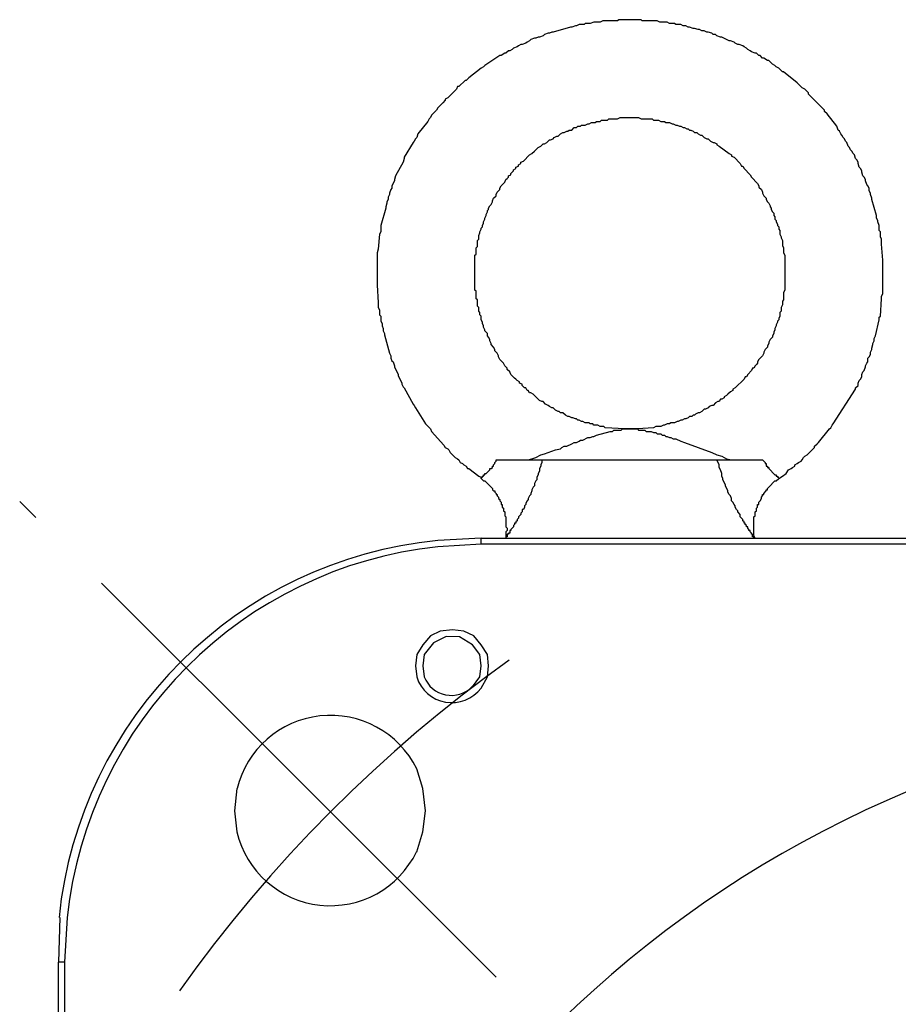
# Model space of a CAD drawing. Header units: millimetres. Extents: x 32146 to 33966, y 9971 to 11065.
# Tile 32 of 54: x 32449 to 32480, y 10366 to 10399. Entities that reach past the tile are written whole.
import ezdxf

# ---------------------------------------------------------------- set-up
doc = ezdxf.new("R2010")
doc.units = ezdxf.units.MM
doc.linetypes.add('CENTER2', pattern=[28.575, 19.05, -3.175, 3.175, -3.175])
doc.layers.add('Center', color=1, linetype='CENTER2')
doc.layers.add('Z_entity', color=7, linetype='Continuous')

msp = doc.modelspace()

# ---------------------------------------------------------------- linework, layer by layer
at = {"layer": 'Center'}
msp.add_line((32465.782, 10366.732), (32449.496, 10382.973), dxfattribs=at)
msp.add_arc((32494.243, 10338.351), 48.194, 125.5583, 144.6019, dxfattribs=at)
at = {"layer": 'Z_entity', "color": 7}
for p, q in [((32468.611, 10399.266), (32468.526, 10399.224)), ((32468.78, 10399.266), (32468.611, 10399.266)), ((32468.823, 10399.308), (32468.78, 10399.266)), ((32468.992, 10399.308), (32468.823, 10399.308)), ((32469.119, 10399.351), (32468.992, 10399.308)), ((32469.331, 10399.351), (32469.119, 10399.351)), ((32469.416, 10399.393), (32469.331, 10399.351)), ((32469.924, 10399.393), (32469.416, 10399.393)), ((32469.966, 10399.436), (32469.924, 10399.393)), ((32470.475, 10399.436), (32469.966, 10399.436)), ((32470.729, 10399.436), (32470.475, 10399.436)), ((32470.771, 10399.393), (32470.729, 10399.436)), ((32471.28, 10399.393), (32470.771, 10399.393)), ((32471.364, 10399.351), (32471.28, 10399.393)), ((32471.619, 10399.351), (32471.364, 10399.351)), ((32471.703, 10399.308), (32471.619, 10399.351)), ((32471.873, 10399.308), (32471.703, 10399.308)), ((32471.915, 10399.266), (32471.873, 10399.308)), ((32472.084, 10399.266), (32471.915, 10399.266)), ((32472.169, 10399.224), (32472.084, 10399.266)), ((32467.425, 10398.927), (32467.383, 10398.885)), ((32467.552, 10398.97), (32467.425, 10398.927)), ((32467.594, 10398.97), (32467.552, 10398.97)), ((32467.679, 10399.012), (32467.594, 10398.97)), ((32467.721, 10399.012), (32467.679, 10399.012)), ((32468.314, 10399.181), (32467.721, 10399.012)), ((32468.357, 10399.181), (32468.314, 10399.181)), ((32468.484, 10399.224), (32468.357, 10399.181)), ((32468.526, 10399.224), (32468.484, 10399.224)), ((32472.254, 10399.224), (32472.169, 10399.224)), ((32472.339, 10399.181), (32472.254, 10399.224)), ((32472.381, 10399.181), (32472.339, 10399.181)), ((32472.508, 10399.139), (32472.381, 10399.181)), ((32472.55, 10399.139), (32472.508, 10399.139)), ((32472.678, 10399.097), (32472.55, 10399.139)), ((32472.72, 10399.097), (32472.678, 10399.097)), ((32472.805, 10399.054), (32472.72, 10399.097)), ((32472.889, 10399.054), (32472.805, 10399.054)), ((32472.974, 10399.012), (32472.889, 10399.054)), ((32473.016, 10399.012), (32472.974, 10399.012)), ((32473.143, 10398.97), (32473.016, 10399.012)), ((32473.186, 10398.927), (32473.143, 10398.97)), ((32473.271, 10398.927), (32473.186, 10398.927)), ((32473.313, 10398.885), (32473.271, 10398.927)), ((32466.62, 10398.588), (32466.535, 10398.546)), ((32466.662, 10398.588), (32466.62, 10398.588)), ((32466.789, 10398.631), (32466.662, 10398.588)), ((32466.832, 10398.673), (32466.789, 10398.631)), ((32466.917, 10398.715), (32466.832, 10398.673)), ((32466.959, 10398.758), (32466.917, 10398.715)), ((32467.086, 10398.8), (32466.959, 10398.758)), ((32467.128, 10398.8), (32467.086, 10398.8)), ((32467.213, 10398.843), (32467.128, 10398.8)), ((32467.255, 10398.843), (32467.213, 10398.843)), ((32467.383, 10398.885), (32467.255, 10398.843)), ((32473.44, 10398.843), (32473.313, 10398.885)), ((32473.482, 10398.843), (32473.44, 10398.843)), ((32473.652, 10398.758), (32473.482, 10398.843)), ((32473.737, 10398.715), (32473.652, 10398.758)), ((32473.779, 10398.715), (32473.737, 10398.715)), ((32473.906, 10398.673), (32473.779, 10398.715)), ((32473.948, 10398.631), (32473.906, 10398.673)), ((32474.033, 10398.588), (32473.948, 10398.631)), ((32474.075, 10398.588), (32474.033, 10398.588)), ((32474.202, 10398.546), (32474.075, 10398.588)), ((32466.069, 10398.292), (32465.942, 10398.207)), ((32466.112, 10398.292), (32466.069, 10398.292)), ((32466.196, 10398.377), (32466.112, 10398.292)), ((32466.239, 10398.377), (32466.196, 10398.377)), ((32466.324, 10398.419), (32466.239, 10398.377)), ((32466.366, 10398.461), (32466.324, 10398.419)), ((32466.493, 10398.504), (32466.366, 10398.461)), ((32466.535, 10398.546), (32466.493, 10398.504)), ((32474.245, 10398.504), (32474.202, 10398.546)), ((32474.33, 10398.461), (32474.245, 10398.504)), ((32474.372, 10398.419), (32474.33, 10398.461)), ((32474.457, 10398.377), (32474.372, 10398.419)), ((32474.499, 10398.334), (32474.457, 10398.377)), ((32474.626, 10398.292), (32474.499, 10398.334)), ((32474.668, 10398.292), (32474.626, 10398.292)), ((32474.753, 10398.207), (32474.668, 10398.292)), ((32465.9, 10398.207), (32465.392, 10397.868)), ((32465.942, 10398.207), (32465.9, 10398.207)), ((32474.796, 10398.207), (32474.753, 10398.207)), ((32474.88, 10398.122), (32474.796, 10398.207)), ((32474.923, 10398.122), (32474.88, 10398.122)), ((32475.05, 10398.038), (32474.923, 10398.122)), ((32475.092, 10398.038), (32475.05, 10398.038)), ((32475.219, 10397.911), (32475.092, 10398.038)), ((32475.304, 10397.868), (32475.219, 10397.911)), ((32465.265, 10397.784), (32464.841, 10397.445)), ((32465.349, 10397.826), (32465.265, 10397.784)), ((32465.392, 10397.868), (32465.349, 10397.826)), ((32475.346, 10397.826), (32475.304, 10397.868)), ((32475.431, 10397.784), (32475.346, 10397.826)), ((32475.558, 10397.656), (32475.431, 10397.784)), ((32475.6, 10397.656), (32475.558, 10397.656)), ((32476.066, 10397.275), (32475.6, 10397.656)), ((32464.714, 10397.36), (32464.502, 10397.148)), ((32464.756, 10397.36), (32464.714, 10397.36)), ((32464.841, 10397.445), (32464.756, 10397.36)), ((32476.236, 10397.106), (32476.066, 10397.275)), ((32464.417, 10397.063), (32464.121, 10396.767)), ((32464.46, 10397.148), (32464.417, 10397.063)), ((32464.502, 10397.148), (32464.46, 10397.148)), ((32476.32, 10397.063), (32476.236, 10397.106)), ((32476.448, 10396.936), (32476.32, 10397.063)), ((32476.448, 10396.894), (32476.448, 10396.936)), ((32476.702, 10396.64), (32476.448, 10396.894)), ((32463.951, 10396.597), (32463.909, 10396.555)), ((32464.036, 10396.682), (32463.951, 10396.597)), ((32464.121, 10396.767), (32464.036, 10396.725)), ((32464.036, 10396.725), (32464.036, 10396.682)), ((32476.744, 10396.597), (32476.702, 10396.64)), ((32476.998, 10396.343), (32476.744, 10396.597)), ((32463.74, 10396.343), (32463.57, 10396.174)), ((32463.782, 10396.428), (32463.74, 10396.343)), ((32463.909, 10396.555), (32463.782, 10396.428)), ((32476.998, 10396.301), (32476.998, 10396.343)), ((32477.083, 10396.216), (32476.998, 10396.301)), ((32463.443, 10395.962), (32463.104, 10395.538)), ((32463.485, 10396.047), (32463.443, 10395.962)), ((32463.528, 10396.089), (32463.485, 10396.047)), ((32463.57, 10396.174), (32463.528, 10396.089)), ((32468.95, 10395.877), (32469.035, 10395.92)), ((32469.035, 10395.92), (32469.162, 10395.92)), ((32469.162, 10395.92), (32469.204, 10395.962)), ((32469.204, 10395.962), (32469.331, 10395.962)), ((32469.331, 10395.962), (32469.373, 10396.004)), ((32469.373, 10396.004), (32469.585, 10396.004)), ((32469.585, 10396.004), (32469.628, 10396.047)), ((32469.628, 10396.047), (32469.924, 10396.047)), ((32469.924, 10396.047), (32470.009, 10396.089)), ((32470.009, 10396.089), (32470.644, 10396.089)), ((32470.644, 10396.089), (32470.729, 10396.047)), ((32470.729, 10396.047), (32471.11, 10396.047)), ((32471.11, 10396.047), (32471.153, 10396.004)), ((32471.153, 10396.004), (32471.322, 10396.004)), ((32471.322, 10396.004), (32471.407, 10395.962)), ((32471.407, 10395.962), (32471.534, 10395.962)), ((32471.534, 10395.962), (32471.576, 10395.92)), ((32471.576, 10395.92), (32471.703, 10395.92)), ((32471.703, 10395.92), (32471.788, 10395.877)), ((32477.422, 10395.793), (32477.083, 10396.216)), ((32467.976, 10395.538), (32468.06, 10395.581)), ((32468.06, 10395.581), (32468.103, 10395.581)), ((32468.103, 10395.581), (32468.187, 10395.623)), ((32468.187, 10395.623), (32468.23, 10395.623)), ((32468.23, 10395.623), (32468.272, 10395.666)), ((32468.272, 10395.666), (32468.357, 10395.666)), ((32468.357, 10395.666), (32468.442, 10395.75)), ((32468.442, 10395.75), (32468.526, 10395.75)), ((32468.526, 10395.75), (32468.569, 10395.793)), ((32468.569, 10395.793), (32468.653, 10395.793)), ((32468.653, 10395.793), (32468.696, 10395.835)), ((32468.696, 10395.835), (32468.823, 10395.835)), ((32468.823, 10395.835), (32468.907, 10395.877)), ((32468.907, 10395.877), (32468.95, 10395.877)), ((32471.788, 10395.877), (32471.83, 10395.877)), ((32471.83, 10395.877), (32471.915, 10395.835)), ((32471.915, 10395.835), (32471.957, 10395.835)), ((32471.957, 10395.835), (32472.042, 10395.793)), ((32472.042, 10395.793), (32472.084, 10395.793)), ((32472.084, 10395.793), (32472.169, 10395.75)), ((32472.169, 10395.75), (32472.212, 10395.75)), ((32472.212, 10395.75), (32472.296, 10395.708)), ((32472.296, 10395.708), (32472.339, 10395.708)), ((32472.339, 10395.708), (32472.381, 10395.666)), ((32472.381, 10395.666), (32472.423, 10395.666)), ((32472.423, 10395.666), (32472.508, 10395.623)), ((32472.508, 10395.623), (32472.55, 10395.581)), ((32472.55, 10395.581), (32472.635, 10395.581)), ((32472.635, 10395.581), (32472.678, 10395.538)), ((32477.464, 10395.666), (32477.422, 10395.793)), ((32477.507, 10395.623), (32477.464, 10395.666)), ((32477.549, 10395.538), (32477.507, 10395.623)), ((32462.935, 10395.242), (32462.638, 10394.734)), ((32462.977, 10395.284), (32462.935, 10395.242)), ((32463.019, 10395.369), (32462.977, 10395.284)), ((32463.062, 10395.411), (32463.019, 10395.369)), ((32463.104, 10395.538), (32463.062, 10395.411)), ((32467.425, 10395.2), (32467.51, 10395.242)), ((32467.51, 10395.242), (32467.594, 10395.327)), ((32467.594, 10395.327), (32467.637, 10395.327)), ((32467.637, 10395.327), (32467.721, 10395.369)), ((32467.721, 10395.369), (32467.764, 10395.411)), ((32467.764, 10395.411), (32467.848, 10395.454)), ((32467.848, 10395.454), (32467.891, 10395.454)), ((32467.891, 10395.454), (32467.976, 10395.538)), ((32472.678, 10395.538), (32472.762, 10395.496)), ((32472.762, 10395.496), (32472.805, 10395.496)), ((32472.805, 10395.496), (32472.889, 10395.411)), ((32472.889, 10395.411), (32472.974, 10395.369)), ((32472.974, 10395.369), (32473.016, 10395.369)), ((32473.016, 10395.369), (32473.101, 10395.284)), ((32473.101, 10395.284), (32473.186, 10395.242)), ((32473.186, 10395.242), (32473.228, 10395.242)), ((32473.228, 10395.242), (32473.313, 10395.2)), ((32477.591, 10395.496), (32477.549, 10395.538)), ((32477.634, 10395.411), (32477.591, 10395.496)), ((32477.676, 10395.369), (32477.634, 10395.411)), ((32477.718, 10395.284), (32477.676, 10395.369)), ((32477.761, 10395.242), (32477.718, 10395.284)), ((32477.803, 10395.115), (32477.761, 10395.242)), ((32467.001, 10394.861), (32467.086, 10394.945)), ((32467.086, 10394.945), (32467.128, 10394.988)), ((32467.128, 10394.988), (32467.213, 10395.072)), ((32467.213, 10395.072), (32467.298, 10395.115)), ((32467.298, 10395.115), (32467.383, 10395.2)), ((32467.383, 10395.2), (32467.425, 10395.2)), ((32473.313, 10395.2), (32473.313, 10395.157)), ((32473.313, 10395.157), (32473.398, 10395.115)), ((32473.398, 10395.115), (32473.737, 10394.861)), ((32477.845, 10395.072), (32477.803, 10395.115)), ((32477.888, 10394.988), (32477.845, 10395.072)), ((32477.93, 10394.945), (32477.888, 10394.988)), ((32477.973, 10394.861), (32477.93, 10394.945)), ((32462.596, 10394.564), (32462.342, 10394.098)), ((32462.638, 10394.691), (32462.596, 10394.564)), ((32462.638, 10394.734), (32462.638, 10394.691)), ((32466.62, 10394.564), (32466.705, 10394.607)), ((32466.62, 10394.522), (32466.62, 10394.564)), ((32466.705, 10394.607), (32466.917, 10394.818)), ((32466.917, 10394.818), (32467.001, 10394.861)), ((32473.737, 10394.861), (32473.821, 10394.818)), ((32473.821, 10394.818), (32473.821, 10394.776)), ((32473.821, 10394.776), (32473.906, 10394.734)), ((32473.906, 10394.734), (32474.118, 10394.522)), ((32478.015, 10394.818), (32477.973, 10394.861)), ((32478.057, 10394.691), (32478.015, 10394.818)), ((32478.1, 10394.649), (32478.057, 10394.691)), ((32478.142, 10394.564), (32478.1, 10394.649)), ((32478.142, 10394.522), (32478.142, 10394.564)), ((32466.281, 10394.183), (32466.366, 10394.268)), ((32466.366, 10394.31), (32466.451, 10394.352)), ((32466.366, 10394.268), (32466.366, 10394.31)), ((32466.451, 10394.395), (32466.535, 10394.437)), ((32466.451, 10394.352), (32466.451, 10394.395)), ((32466.535, 10394.479), (32466.62, 10394.522)), ((32466.535, 10394.437), (32466.535, 10394.479)), ((32474.118, 10394.522), (32474.16, 10394.437)), ((32474.16, 10394.437), (32474.202, 10394.437)), ((32474.202, 10394.437), (32474.245, 10394.352)), ((32474.245, 10394.352), (32474.457, 10394.141)), ((32478.184, 10394.395), (32478.142, 10394.522)), ((32478.227, 10394.352), (32478.184, 10394.395)), ((32478.269, 10394.268), (32478.227, 10394.352)), ((32478.269, 10394.225), (32478.269, 10394.268)), ((32478.311, 10394.098), (32478.269, 10394.225)), ((32462.299, 10393.929), (32462.215, 10393.759)), ((32462.342, 10394.098), (32462.299, 10393.971)), ((32462.299, 10393.971), (32462.299, 10393.929)), ((32466.027, 10393.844), (32466.069, 10393.886)), ((32466.069, 10393.886), (32466.112, 10393.971)), ((32466.112, 10393.971), (32466.154, 10394.013)), ((32466.154, 10394.013), (32466.196, 10394.056)), ((32466.196, 10394.098), (32466.281, 10394.141)), ((32466.196, 10394.056), (32466.196, 10394.098)), ((32466.281, 10394.141), (32466.281, 10394.183)), ((32474.457, 10394.141), (32474.499, 10394.056)), ((32474.499, 10394.056), (32474.711, 10393.844)), ((32478.354, 10394.056), (32478.311, 10394.098)), ((32478.396, 10393.971), (32478.354, 10394.056)), ((32478.396, 10393.929), (32478.396, 10393.971)), ((32478.438, 10393.802), (32478.396, 10393.929)), ((32462.172, 10393.632), (32462.13, 10393.505)), ((32462.215, 10393.675), (32462.172, 10393.632)), ((32462.215, 10393.759), (32462.215, 10393.675)), ((32465.773, 10393.463), (32465.815, 10393.548)), ((32465.815, 10393.548), (32465.9, 10393.632)), ((32465.9, 10393.675), (32465.942, 10393.759)), ((32465.9, 10393.632), (32465.9, 10393.675)), ((32465.942, 10393.759), (32466.027, 10393.844)), ((32474.711, 10393.844), (32474.753, 10393.759)), ((32474.753, 10393.759), (32474.753, 10393.717)), ((32474.753, 10393.717), (32474.838, 10393.632)), ((32474.838, 10393.632), (32474.88, 10393.548)), ((32474.88, 10393.548), (32474.88, 10393.505)), ((32478.481, 10393.759), (32478.438, 10393.802)), ((32478.523, 10393.675), (32478.481, 10393.759)), ((32478.523, 10393.59), (32478.523, 10393.675)), ((32478.566, 10393.505), (32478.523, 10393.59)), ((32462.088, 10393.293), (32462.045, 10393.209)), ((32462.045, 10393.209), (32462.045, 10393.166)), ((32462.13, 10393.463), (32462.088, 10393.378)), ((32462.088, 10393.378), (32462.088, 10393.293)), ((32462.13, 10393.505), (32462.13, 10393.463)), ((32465.603, 10393.124), (32465.646, 10393.209)), ((32465.646, 10393.251), (32465.688, 10393.336)), ((32465.646, 10393.209), (32465.646, 10393.251)), ((32465.688, 10393.336), (32465.773, 10393.42)), ((32465.773, 10393.42), (32465.773, 10393.463)), ((32474.88, 10393.505), (32474.923, 10393.42)), ((32474.923, 10393.42), (32475.007, 10393.336)), ((32475.007, 10393.336), (32475.007, 10393.293)), ((32475.007, 10393.293), (32475.05, 10393.209)), ((32475.05, 10393.209), (32475.092, 10393.166)), ((32478.566, 10393.463), (32478.566, 10393.505)), ((32478.608, 10393.336), (32478.566, 10393.463)), ((32478.608, 10393.293), (32478.608, 10393.336)), ((32478.777, 10392.743), (32478.608, 10393.293)), ((32462.003, 10392.997), (32461.833, 10392.404)), ((32462.045, 10393.166), (32462.003, 10393.039)), ((32462.003, 10393.039), (32462.003, 10392.997)), ((32465.434, 10392.785), (32465.476, 10392.87)), ((32465.476, 10392.912), (32465.519, 10392.954)), ((32465.476, 10392.87), (32465.476, 10392.912)), ((32465.519, 10392.997), (32465.561, 10393.082)), ((32465.519, 10392.954), (32465.519, 10392.997)), ((32465.561, 10393.082), (32465.603, 10393.124)), ((32475.092, 10393.166), (32475.134, 10393.082)), ((32475.134, 10393.082), (32475.134, 10393.039)), ((32475.134, 10393.039), (32475.177, 10392.997)), ((32475.177, 10392.997), (32475.177, 10392.954)), ((32475.177, 10392.954), (32475.219, 10392.87)), ((32475.219, 10392.87), (32475.261, 10392.827)), ((32465.349, 10392.531), (32465.392, 10392.616)), ((32465.349, 10392.489), (32465.349, 10392.531)), ((32465.392, 10392.658), (32465.434, 10392.743)), ((32465.392, 10392.616), (32465.392, 10392.658)), ((32465.434, 10392.743), (32465.434, 10392.785)), ((32475.261, 10392.827), (32475.261, 10392.743)), ((32475.261, 10392.743), (32475.304, 10392.7)), ((32475.304, 10392.7), (32475.304, 10392.616)), ((32475.304, 10392.616), (32475.346, 10392.573)), ((32475.346, 10392.573), (32475.346, 10392.531)), ((32475.346, 10392.531), (32475.389, 10392.446)), ((32478.777, 10392.658), (32478.777, 10392.743)), ((32478.82, 10392.573), (32478.777, 10392.658)), ((32478.82, 10392.531), (32478.82, 10392.573)), ((32478.862, 10392.404), (32478.82, 10392.531)), ((32461.833, 10392.192), (32461.791, 10392.107)), ((32461.833, 10392.404), (32461.833, 10392.192)), ((32465.222, 10392.192), (32465.265, 10392.277)), ((32465.222, 10392.15), (32465.222, 10392.192)), ((32465.265, 10392.319), (32465.307, 10392.361)), ((32465.265, 10392.277), (32465.265, 10392.319)), ((32465.307, 10392.404), (32465.349, 10392.489)), ((32465.307, 10392.361), (32465.307, 10392.404)), ((32475.389, 10392.446), (32475.389, 10392.404)), ((32475.389, 10392.404), (32475.431, 10392.361)), ((32475.431, 10392.361), (32475.431, 10392.277)), ((32475.431, 10392.277), (32475.473, 10392.234)), ((32475.473, 10392.234), (32475.473, 10392.107)), ((32478.862, 10392.234), (32478.862, 10392.404)), ((32478.904, 10392.192), (32478.862, 10392.234)), ((32478.904, 10392.023), (32478.904, 10392.192)), ((32461.791, 10392.107), (32461.749, 10391.599)), ((32465.137, 10391.895), (32465.18, 10391.938)), ((32465.137, 10391.684), (32465.137, 10391.895)), ((32465.18, 10392.065), (32465.222, 10392.15)), ((32465.18, 10391.938), (32465.18, 10392.065)), ((32475.473, 10392.107), (32475.516, 10392.023)), ((32475.516, 10392.023), (32475.516, 10391.98)), ((32475.516, 10391.98), (32475.558, 10391.895)), ((32475.558, 10391.895), (32475.558, 10391.726)), ((32478.947, 10391.938), (32478.904, 10392.023)), ((32478.947, 10391.768), (32478.947, 10391.938)), ((32461.749, 10391.599), (32461.706, 10391.472)), ((32465.095, 10391.641), (32465.137, 10391.684)), ((32465.095, 10391.43), (32465.095, 10391.641)), ((32475.558, 10391.726), (32475.6, 10391.641)), ((32475.6, 10391.641), (32475.6, 10391.472)), ((32478.989, 10391.218), (32478.947, 10391.768)), ((32461.706, 10391.472), (32461.706, 10391.43)), ((32461.706, 10391.43), (32461.706, 10390.921)), ((32465.053, 10391.387), (32465.095, 10391.43)), ((32465.053, 10390.752), (32465.053, 10391.387)), ((32475.6, 10391.472), (32475.643, 10391.387)), ((32475.643, 10391.387), (32475.643, 10390.879)), ((32478.989, 10391.048), (32478.989, 10391.218)), ((32461.706, 10390.921), (32461.706, 10390.752)), ((32475.643, 10390.879), (32475.643, 10390.201)), ((32478.989, 10390.582), (32478.989, 10391.048)), ((32461.706, 10390.752), (32461.706, 10390.371)), ((32465.053, 10390.201), (32465.053, 10390.752)), ((32478.989, 10390.074), (32478.989, 10390.582)), ((32461.706, 10390.371), (32461.749, 10389.777)), ((32465.095, 10390.159), (32465.053, 10390.201)), ((32475.643, 10390.201), (32475.6, 10390.116)), ((32465.095, 10389.905), (32465.095, 10390.159)), ((32465.137, 10389.862), (32465.095, 10389.905)), ((32465.137, 10389.65), (32465.137, 10389.862)), ((32475.6, 10389.862), (32475.558, 10389.82)), ((32475.6, 10390.116), (32475.6, 10389.862)), ((32478.904, 10389.312), (32478.947, 10389.905)), ((32478.947, 10389.989), (32478.989, 10390.074)), ((32478.947, 10389.905), (32478.947, 10389.989)), ((32461.749, 10389.777), (32461.749, 10389.608)), ((32461.749, 10389.608), (32461.791, 10389.523)), ((32461.791, 10389.523), (32461.791, 10389.354)), ((32465.18, 10389.608), (32465.137, 10389.65)), ((32465.18, 10389.481), (32465.18, 10389.608)), ((32475.558, 10389.693), (32475.516, 10389.608)), ((32475.516, 10389.608), (32475.516, 10389.481)), ((32475.558, 10389.82), (32475.558, 10389.693)), ((32461.791, 10389.354), (32461.833, 10389.312)), ((32461.833, 10389.312), (32461.833, 10389.142)), ((32465.222, 10389.439), (32465.18, 10389.481)), ((32465.222, 10389.354), (32465.222, 10389.439)), ((32465.265, 10389.312), (32465.222, 10389.354)), ((32465.265, 10389.184), (32465.265, 10389.312)), ((32465.307, 10389.1), (32465.265, 10389.184)), ((32475.431, 10389.184), (32475.389, 10389.142)), ((32475.473, 10389.312), (32475.431, 10389.227)), ((32475.431, 10389.227), (32475.431, 10389.184)), ((32475.516, 10389.481), (32475.473, 10389.439)), ((32475.473, 10389.439), (32475.473, 10389.312)), ((32478.735, 10388.634), (32478.862, 10389.184)), ((32478.862, 10389.269), (32478.904, 10389.312)), ((32478.862, 10389.184), (32478.862, 10389.269)), ((32461.833, 10389.142), (32461.876, 10389.057)), ((32461.876, 10389.057), (32461.876, 10388.973)), ((32461.876, 10388.973), (32461.918, 10388.888)), ((32461.918, 10388.888), (32461.918, 10388.803)), ((32465.307, 10389.057), (32465.307, 10389.1)), ((32465.349, 10388.973), (32465.307, 10389.057)), ((32465.349, 10388.93), (32465.349, 10388.973)), ((32465.392, 10388.846), (32465.349, 10388.93)), ((32465.392, 10388.803), (32465.392, 10388.846)), ((32475.304, 10388.846), (32475.261, 10388.761)), ((32475.346, 10388.973), (32475.304, 10388.888)), ((32475.304, 10388.888), (32475.304, 10388.846)), ((32475.389, 10389.1), (32475.346, 10389.015)), ((32475.346, 10389.015), (32475.346, 10388.973)), ((32475.389, 10389.142), (32475.389, 10389.1)), ((32461.918, 10388.803), (32461.96, 10388.718)), ((32461.96, 10388.718), (32461.96, 10388.676)), ((32461.96, 10388.676), (32462.13, 10388.041)), ((32465.434, 10388.761), (32465.392, 10388.803)), ((32465.476, 10388.718), (32465.434, 10388.761)), ((32465.476, 10388.634), (32465.476, 10388.718)), ((32465.519, 10388.591), (32465.476, 10388.634)), ((32465.561, 10388.507), (32465.519, 10388.591)), ((32465.561, 10388.464), (32465.561, 10388.507)), ((32475.134, 10388.507), (32475.092, 10388.422)), ((32475.219, 10388.591), (32475.134, 10388.507)), ((32475.261, 10388.718), (32475.219, 10388.634)), ((32475.219, 10388.634), (32475.219, 10388.591)), ((32475.261, 10388.761), (32475.261, 10388.718)), ((32478.693, 10388.549), (32478.735, 10388.634)), ((32478.693, 10388.464), (32478.693, 10388.549)), ((32465.603, 10388.38), (32465.561, 10388.464)), ((32465.603, 10388.337), (32465.603, 10388.38)), ((32465.688, 10388.253), (32465.603, 10388.337)), ((32465.73, 10388.168), (32465.688, 10388.253)), ((32465.73, 10388.125), (32465.73, 10388.168)), ((32474.965, 10388.168), (32474.923, 10388.083)), ((32475.05, 10388.253), (32474.965, 10388.168)), ((32475.092, 10388.38), (32475.05, 10388.295)), ((32475.05, 10388.295), (32475.05, 10388.253)), ((32475.092, 10388.422), (32475.092, 10388.38)), ((32478.566, 10388.083), (32478.608, 10388.168)), ((32478.608, 10388.21), (32478.65, 10388.337)), ((32478.608, 10388.168), (32478.608, 10388.21)), ((32478.65, 10388.38), (32478.693, 10388.464)), ((32478.65, 10388.337), (32478.65, 10388.38)), ((32462.13, 10388.041), (32462.172, 10387.956)), ((32462.172, 10387.956), (32462.172, 10387.871)), ((32462.172, 10387.871), (32462.215, 10387.787)), ((32465.815, 10388.041), (32465.73, 10388.125)), ((32465.858, 10387.956), (32465.815, 10388.041)), ((32465.858, 10387.914), (32465.858, 10387.956)), ((32465.9, 10387.829), (32465.858, 10387.914)), ((32466.027, 10387.702), (32465.9, 10387.829)), ((32474.753, 10387.829), (32474.711, 10387.744)), ((32474.88, 10387.956), (32474.753, 10387.829)), ((32474.923, 10388.041), (32474.88, 10387.956)), ((32474.923, 10388.083), (32474.923, 10388.041)), ((32478.481, 10387.871), (32478.523, 10387.914)), ((32478.481, 10387.744), (32478.481, 10387.871)), ((32478.523, 10387.914), (32478.566, 10387.998)), ((32478.566, 10387.998), (32478.566, 10388.083)), ((32462.215, 10387.787), (32462.257, 10387.744)), ((32462.257, 10387.744), (32462.299, 10387.617)), ((32462.299, 10387.617), (32462.299, 10387.575)), ((32462.299, 10387.575), (32462.426, 10387.321)), ((32466.069, 10387.617), (32466.027, 10387.702)), ((32466.154, 10387.532), (32466.069, 10387.617)), ((32466.154, 10387.49), (32466.154, 10387.532)), ((32466.239, 10387.405), (32466.154, 10387.49)), ((32474.541, 10387.532), (32474.499, 10387.448)), ((32474.584, 10387.532), (32474.541, 10387.532)), ((32474.626, 10387.617), (32474.584, 10387.532)), ((32474.668, 10387.659), (32474.626, 10387.617)), ((32474.711, 10387.702), (32474.668, 10387.659)), ((32474.711, 10387.744), (32474.711, 10387.702)), ((32478.354, 10387.448), (32478.396, 10387.575)), ((32478.396, 10387.617), (32478.438, 10387.702)), ((32478.396, 10387.575), (32478.396, 10387.617)), ((32478.438, 10387.702), (32478.481, 10387.744)), ((32462.426, 10387.321), (32462.426, 10387.278)), ((32462.426, 10387.278), (32462.553, 10387.024)), ((32466.281, 10387.321), (32466.239, 10387.405)), ((32466.408, 10387.194), (32466.281, 10387.321)), ((32466.451, 10387.151), (32466.408, 10387.194)), ((32466.493, 10387.109), (32466.451, 10387.151)), ((32474.245, 10387.151), (32473.948, 10386.855)), ((32474.287, 10387.236), (32474.245, 10387.151)), ((32474.33, 10387.236), (32474.287, 10387.236)), ((32474.372, 10387.321), (32474.33, 10387.236)), ((32474.499, 10387.448), (32474.372, 10387.321)), ((32478.184, 10387.109), (32478.227, 10387.151)), ((32478.227, 10387.151), (32478.269, 10387.236)), ((32478.269, 10387.321), (32478.311, 10387.405)), ((32478.269, 10387.236), (32478.269, 10387.321)), ((32478.311, 10387.405), (32478.354, 10387.448)), ((32462.553, 10387.024), (32462.553, 10386.982)), ((32462.553, 10386.982), (32462.596, 10386.897)), ((32462.596, 10386.897), (32462.638, 10386.855)), ((32462.638, 10386.855), (32462.935, 10386.304)), ((32466.578, 10387.066), (32466.493, 10387.109)), ((32466.578, 10387.024), (32466.578, 10387.066)), ((32466.662, 10386.982), (32466.578, 10387.024)), ((32466.662, 10386.939), (32466.662, 10386.982)), ((32466.747, 10386.855), (32466.662, 10386.939)), ((32466.789, 10386.855), (32466.747, 10386.855)), ((32466.832, 10386.77), (32466.789, 10386.855)), ((32473.948, 10386.855), (32473.864, 10386.812)), ((32473.864, 10386.812), (32473.864, 10386.77)), ((32477.295, 10385.626), (32478.057, 10386.812)), ((32478.057, 10386.855), (32478.142, 10386.939)), ((32478.057, 10386.812), (32478.057, 10386.855)), ((32478.142, 10387.024), (32478.184, 10387.109)), ((32478.142, 10386.939), (32478.142, 10387.024)), ((32466.874, 10386.77), (32466.832, 10386.77)), ((32466.917, 10386.685), (32466.874, 10386.77)), ((32466.959, 10386.685), (32466.917, 10386.685)), ((32467.044, 10386.643), (32466.959, 10386.685)), ((32467.086, 10386.6), (32467.044, 10386.643)), ((32467.128, 10386.558), (32467.086, 10386.6)), ((32467.255, 10386.431), (32467.128, 10386.558)), ((32473.44, 10386.473), (32473.398, 10386.389)), ((32473.482, 10386.473), (32473.44, 10386.473)), ((32473.567, 10386.516), (32473.482, 10386.473)), ((32473.652, 10386.6), (32473.567, 10386.558)), ((32473.567, 10386.558), (32473.567, 10386.516)), ((32473.694, 10386.643), (32473.652, 10386.6)), ((32473.779, 10386.728), (32473.694, 10386.643)), ((32473.864, 10386.77), (32473.779, 10386.728)), ((32462.935, 10386.304), (32462.977, 10386.262)), ((32462.977, 10386.262), (32463.019, 10386.177)), ((32463.019, 10386.177), (32463.358, 10385.626)), ((32467.34, 10386.389), (32467.255, 10386.431)), ((32467.383, 10386.389), (32467.34, 10386.389)), ((32467.467, 10386.304), (32467.383, 10386.389)), ((32467.552, 10386.262), (32467.467, 10386.304)), ((32467.594, 10386.219), (32467.552, 10386.262)), ((32467.679, 10386.177), (32467.594, 10386.219)), ((32467.721, 10386.177), (32467.679, 10386.177)), ((32467.806, 10386.092), (32467.721, 10386.177)), ((32472.889, 10386.135), (32472.805, 10386.05)), ((32472.932, 10386.135), (32472.889, 10386.135)), ((32473.016, 10386.177), (32472.932, 10386.135)), ((32473.059, 10386.219), (32473.016, 10386.177)), ((32473.143, 10386.262), (32473.059, 10386.219)), ((32473.186, 10386.262), (32473.143, 10386.262)), ((32473.271, 10386.346), (32473.186, 10386.262)), ((32473.355, 10386.389), (32473.271, 10386.346)), ((32473.398, 10386.389), (32473.355, 10386.389)), ((32467.891, 10386.05), (32467.806, 10386.092)), ((32467.933, 10386.05), (32467.891, 10386.05)), ((32467.976, 10386.007), (32467.933, 10386.05)), ((32468.06, 10386.007), (32467.976, 10386.007)), ((32468.145, 10385.923), (32468.06, 10386.007)), ((32468.23, 10385.88), (32468.145, 10385.923)), ((32468.272, 10385.88), (32468.23, 10385.88)), ((32468.357, 10385.838), (32468.272, 10385.88)), ((32468.399, 10385.838), (32468.357, 10385.838)), ((32468.484, 10385.796), (32468.399, 10385.838)), ((32468.526, 10385.796), (32468.484, 10385.796)), ((32468.569, 10385.753), (32468.526, 10385.796)), ((32472.212, 10385.796), (32472.127, 10385.753)), ((32472.254, 10385.796), (32472.212, 10385.796)), ((32472.339, 10385.838), (32472.254, 10385.796)), ((32472.381, 10385.88), (32472.339, 10385.838)), ((32472.466, 10385.88), (32472.381, 10385.88)), ((32472.508, 10385.923), (32472.466, 10385.88)), ((32472.55, 10385.923), (32472.508, 10385.923)), ((32472.593, 10385.965), (32472.55, 10385.923)), ((32472.678, 10386.007), (32472.593, 10385.965)), ((32472.72, 10386.007), (32472.678, 10386.007)), ((32472.805, 10386.05), (32472.72, 10386.007)), ((32463.358, 10385.626), (32463.528, 10385.457)), ((32468.611, 10385.753), (32468.569, 10385.753)), ((32468.696, 10385.711), (32468.611, 10385.753)), ((32468.738, 10385.711), (32468.696, 10385.711)), ((32468.823, 10385.669), (32468.738, 10385.711)), ((32468.95, 10385.669), (32468.823, 10385.669)), ((32468.992, 10385.626), (32468.95, 10385.669)), ((32469.077, 10385.626), (32468.992, 10385.626)), ((32469.119, 10385.584), (32469.077, 10385.626)), ((32469.246, 10385.584), (32469.119, 10385.584)), ((32469.331, 10385.541), (32469.246, 10385.584)), ((32469.458, 10385.541), (32469.331, 10385.541)), ((32469.501, 10385.499), (32469.458, 10385.541)), ((32470.178, 10385.457), (32469.501, 10385.499)), ((32471.153, 10385.499), (32470.602, 10385.457)), ((32471.237, 10385.541), (32471.153, 10385.499)), ((32471.407, 10385.541), (32471.237, 10385.541)), ((32471.491, 10385.584), (32471.407, 10385.541)), ((32471.534, 10385.584), (32471.491, 10385.584)), ((32471.619, 10385.626), (32471.534, 10385.584)), ((32471.703, 10385.626), (32471.619, 10385.626)), ((32471.746, 10385.669), (32471.703, 10385.626)), ((32471.873, 10385.669), (32471.746, 10385.669)), ((32471.957, 10385.711), (32471.873, 10385.669)), ((32472, 10385.711), (32471.957, 10385.711)), ((32472.084, 10385.753), (32472, 10385.711)), ((32472.127, 10385.753), (32472.084, 10385.753)), ((32477.168, 10385.457), (32477.21, 10385.499)), ((32477.21, 10385.499), (32477.252, 10385.584)), ((32477.252, 10385.584), (32477.295, 10385.626)), ((32463.528, 10385.457), (32463.57, 10385.372)), ((32463.57, 10385.372), (32463.994, 10384.906)), ((32468.738, 10385.076), (32468.907, 10385.16)), ((32468.907, 10385.16), (32468.992, 10385.16)), ((32468.992, 10385.16), (32469.077, 10385.203)), ((32469.077, 10385.203), (32469.119, 10385.203)), ((32469.119, 10385.203), (32469.204, 10385.245)), ((32469.204, 10385.245), (32469.67, 10385.372)), ((32469.67, 10385.372), (32469.755, 10385.372)), ((32469.755, 10385.372), (32469.797, 10385.414)), ((32469.797, 10385.414), (32470.051, 10385.414)), ((32470.051, 10385.414), (32470.094, 10385.457)), ((32470.094, 10385.457), (32470.602, 10385.457)), ((32470.305, 10385.457), (32470.178, 10385.457)), ((32470.39, 10385.457), (32470.305, 10385.457)), ((32470.602, 10385.457), (32470.39, 10385.457)), ((32470.602, 10385.457), (32470.644, 10385.414)), ((32470.644, 10385.414), (32470.856, 10385.414)), ((32470.856, 10385.414), (32470.898, 10385.372)), ((32470.898, 10385.372), (32471.068, 10385.372)), ((32471.068, 10385.372), (32471.153, 10385.33)), ((32471.153, 10385.33), (32471.237, 10385.33)), ((32471.237, 10385.33), (32471.28, 10385.287)), ((32471.28, 10385.287), (32471.407, 10385.287)), ((32471.407, 10385.287), (32471.449, 10385.245)), ((32471.449, 10385.245), (32471.534, 10385.245)), ((32471.534, 10385.245), (32471.576, 10385.203)), ((32471.576, 10385.203), (32471.619, 10385.203)), ((32471.619, 10385.203), (32471.703, 10385.16)), ((32471.703, 10385.16), (32471.746, 10385.16)), ((32471.746, 10385.16), (32471.83, 10385.118)), ((32476.786, 10384.991), (32477.168, 10385.457)), ((32463.994, 10384.906), (32464.036, 10384.821)), ((32464.036, 10384.821), (32464.121, 10384.779)), ((32467.976, 10384.779), (32468.018, 10384.821)), ((32468.018, 10384.821), (32468.103, 10384.864)), ((32468.103, 10384.864), (32468.187, 10384.864)), ((32468.187, 10384.864), (32468.357, 10384.948)), ((32468.357, 10384.948), (32468.442, 10384.991)), ((32468.442, 10384.991), (32468.526, 10384.991)), ((32468.526, 10384.991), (32468.611, 10385.033)), ((32468.611, 10385.033), (32468.653, 10385.076)), ((32468.653, 10385.076), (32468.738, 10385.076)), ((32471.83, 10385.118), (32471.915, 10385.118)), ((32471.915, 10385.118), (32472.084, 10385.033)), ((32472.084, 10385.033), (32472.212, 10384.991)), ((32472.212, 10384.991), (32473.143, 10384.652)), ((32476.405, 10384.567), (32476.659, 10384.821)), ((32476.659, 10384.864), (32476.744, 10384.948)), ((32476.659, 10384.821), (32476.659, 10384.864)), ((32476.744, 10384.948), (32476.786, 10384.991)), ((32464.121, 10384.779), (32464.163, 10384.737)), ((32464.163, 10384.737), (32464.206, 10384.652)), ((32464.206, 10384.652), (32464.333, 10384.525)), ((32464.333, 10384.525), (32464.375, 10384.482)), ((32464.375, 10384.482), (32464.46, 10384.44)), ((32467.001, 10384.44), (32467.128, 10384.482)), ((32467.128, 10384.482), (32467.298, 10384.567)), ((32467.298, 10384.567), (32467.425, 10384.61)), ((32467.425, 10384.61), (32467.552, 10384.652)), ((32467.552, 10384.652), (32467.806, 10384.737)), ((32467.806, 10384.737), (32467.976, 10384.779)), ((32473.143, 10384.652), (32473.313, 10384.567)), ((32473.313, 10384.567), (32473.482, 10384.525)), ((32473.482, 10384.525), (32473.652, 10384.44)), ((32476.236, 10384.398), (32476.278, 10384.482)), ((32476.278, 10384.482), (32476.32, 10384.525)), ((32476.32, 10384.525), (32476.405, 10384.567)), ((32464.46, 10384.44), (32464.502, 10384.398)), ((32464.502, 10384.398), (32464.544, 10384.313)), ((32464.544, 10384.313), (32464.629, 10384.271)), ((32464.629, 10384.271), (32464.671, 10384.228)), ((32464.671, 10384.228), (32464.756, 10384.186)), ((32464.756, 10384.186), (32464.799, 10384.101)), ((32465.603, 10384.101), (32465.646, 10384.144)), ((32465.646, 10384.144), (32465.646, 10384.186)), ((32465.646, 10384.186), (32465.688, 10384.186)), ((32465.688, 10384.228), (32465.73, 10384.271)), ((32465.688, 10384.186), (32465.688, 10384.228)), ((32465.73, 10384.313), (32465.773, 10384.355)), ((32465.73, 10384.271), (32465.73, 10384.313)), ((32465.773, 10384.355), (32465.773, 10384.398)), ((32465.773, 10384.398), (32467.34, 10384.398)), ((32466.874, 10384.398), (32467.001, 10384.44)), ((32467.298, 10384.186), (32467.255, 10384.101)), ((32467.34, 10384.313), (32467.298, 10384.228)), ((32467.298, 10384.228), (32467.298, 10384.186)), ((32467.34, 10384.398), (32473.313, 10384.398)), ((32467.34, 10384.398), (32467.34, 10384.313)), ((32473.313, 10384.398), (32474.88, 10384.398)), ((32473.398, 10384.228), (32473.313, 10384.398)), ((32473.398, 10384.144), (32473.398, 10384.228)), ((32473.44, 10384.059), (32473.398, 10384.144)), ((32473.652, 10384.44), (32473.821, 10384.398)), ((32474.88, 10384.398), (32474.923, 10384.355)), ((32474.923, 10384.355), (32474.965, 10384.313)), ((32474.965, 10384.313), (32474.965, 10384.271)), ((32474.965, 10384.271), (32475.007, 10384.271)), ((32475.007, 10384.271), (32475.007, 10384.186)), ((32475.007, 10384.186), (32475.05, 10384.186)), ((32475.05, 10384.186), (32475.05, 10384.144)), ((32475.05, 10384.144), (32475.092, 10384.144)), ((32475.092, 10384.144), (32475.092, 10384.101)), ((32475.855, 10384.101), (32475.897, 10384.144)), ((32475.897, 10384.144), (32475.982, 10384.186)), ((32475.982, 10384.228), (32476.066, 10384.271)), ((32475.982, 10384.186), (32475.982, 10384.228)), ((32476.066, 10384.271), (32476.109, 10384.313)), ((32476.109, 10384.313), (32476.193, 10384.355)), ((32476.193, 10384.355), (32476.236, 10384.398)), ((32464.799, 10384.101), (32464.841, 10384.101)), ((32464.841, 10384.101), (32465.18, 10383.847)), ((32465.18, 10383.847), (32465.265, 10383.805)), ((32465.265, 10383.805), (32465.265, 10383.762)), ((32465.265, 10383.762), (32465.265, 10383.805)), ((32465.265, 10383.805), (32465.307, 10383.805)), ((32465.307, 10383.805), (32465.307, 10383.847)), ((32465.307, 10383.847), (32465.349, 10383.847)), ((32465.349, 10383.847), (32465.349, 10383.889)), ((32465.349, 10383.889), (32465.392, 10383.889)), ((32465.392, 10383.889), (32465.392, 10383.932)), ((32465.392, 10383.932), (32465.434, 10383.932)), ((32465.434, 10383.932), (32465.561, 10384.059)), ((32465.561, 10384.059), (32465.561, 10384.101)), ((32465.561, 10384.101), (32465.603, 10384.101)), ((32467.213, 10383.889), (32467.171, 10383.805)), ((32467.171, 10383.805), (32467.171, 10383.72)), ((32467.255, 10384.017), (32467.213, 10383.932)), ((32467.213, 10383.932), (32467.213, 10383.889)), ((32467.255, 10384.101), (32467.255, 10384.017)), ((32473.482, 10383.932), (32473.44, 10384.059)), ((32473.482, 10383.847), (32473.482, 10383.932)), ((32473.525, 10383.762), (32473.482, 10383.847)), ((32475.092, 10384.101), (32475.304, 10383.889)), ((32475.304, 10383.889), (32475.346, 10383.889)), ((32475.346, 10383.889), (32475.346, 10383.847)), ((32475.346, 10383.847), (32475.389, 10383.847)), ((32475.389, 10383.847), (32475.389, 10383.805)), ((32475.389, 10383.805), (32475.431, 10383.805)), ((32475.431, 10383.762), (32475.558, 10383.847)), ((32475.558, 10383.847), (32475.685, 10383.932)), ((32475.685, 10383.932), (32475.77, 10384.059)), ((32475.77, 10384.059), (32475.855, 10384.101)), ((32465.265, 10383.762), (32465.349, 10383.678)), ((32465.349, 10383.678), (32465.392, 10383.678)), ((32465.392, 10383.678), (32465.603, 10383.466)), ((32465.603, 10383.466), (32465.646, 10383.423)), ((32467.044, 10383.466), (32467.001, 10383.381)), ((32467.086, 10383.508), (32467.044, 10383.466)), ((32467.128, 10383.678), (32467.086, 10383.593)), ((32467.086, 10383.593), (32467.086, 10383.508)), ((32467.171, 10383.72), (32467.128, 10383.678)), ((32473.525, 10383.72), (32473.525, 10383.762)), ((32473.609, 10383.551), (32473.525, 10383.72)), ((32473.609, 10383.508), (32473.609, 10383.551)), ((32473.694, 10383.339), (32473.609, 10383.508)), ((32475.05, 10383.423), (32475.092, 10383.466)), ((32475.092, 10383.466), (32475.304, 10383.678)), ((32475.304, 10383.678), (32475.346, 10383.678)), ((32475.346, 10383.678), (32475.431, 10383.762)), ((32465.646, 10383.423), (32465.646, 10383.381)), ((32465.646, 10383.381), (32465.688, 10383.339)), ((32465.688, 10383.339), (32465.73, 10383.339)), ((32465.73, 10383.339), (32465.73, 10383.296)), ((32465.73, 10383.296), (32465.773, 10383.254)), ((32465.773, 10383.254), (32465.773, 10383.212)), ((32465.773, 10383.212), (32465.815, 10383.212)), ((32465.815, 10383.212), (32465.815, 10383.169)), ((32465.815, 10383.169), (32465.858, 10383.127)), ((32465.858, 10383.127), (32465.858, 10383.085)), ((32466.917, 10383.169), (32466.874, 10383.085)), ((32466.959, 10383.212), (32466.917, 10383.169)), ((32467.001, 10383.339), (32466.959, 10383.254)), ((32466.959, 10383.254), (32466.959, 10383.212)), ((32467.001, 10383.381), (32467.001, 10383.339)), ((32473.694, 10383.296), (32473.694, 10383.339)), ((32473.737, 10383.212), (32473.694, 10383.296)), ((32473.779, 10383.169), (32473.737, 10383.212)), ((32473.821, 10383.085), (32473.779, 10383.169)), ((32474.838, 10383.127), (32474.88, 10383.169)), ((32474.838, 10383.085), (32474.838, 10383.127)), ((32474.88, 10383.169), (32474.88, 10383.212)), ((32474.88, 10383.212), (32474.923, 10383.212)), ((32474.923, 10383.254), (32475.007, 10383.339)), ((32474.923, 10383.212), (32474.923, 10383.254)), ((32475.007, 10383.339), (32475.007, 10383.381)), ((32475.007, 10383.381), (32475.05, 10383.381)), ((32475.05, 10383.381), (32475.05, 10383.423)), ((32465.858, 10383.085), (32465.9, 10383.042)), ((32465.9, 10383.042), (32465.9, 10383)), ((32465.9, 10383), (32465.942, 10382.958)), ((32465.942, 10382.958), (32465.942, 10382.873)), ((32465.942, 10382.873), (32465.985, 10382.873)), ((32465.985, 10382.873), (32465.985, 10382.788)), ((32465.985, 10382.788), (32466.027, 10382.746)), ((32466.747, 10382.788), (32466.705, 10382.703)), ((32466.789, 10382.873), (32466.747, 10382.83)), ((32466.747, 10382.83), (32466.747, 10382.788)), ((32466.832, 10383), (32466.789, 10382.915)), ((32466.789, 10382.915), (32466.789, 10382.873)), ((32466.874, 10383.042), (32466.832, 10383)), ((32466.874, 10383.085), (32466.874, 10383.042)), ((32473.821, 10383), (32473.821, 10383.085)), ((32473.864, 10382.958), (32473.821, 10383)), ((32473.906, 10382.873), (32473.864, 10382.958)), ((32473.948, 10382.83), (32473.906, 10382.873)), ((32473.948, 10382.788), (32473.948, 10382.83)), ((32473.991, 10382.703), (32473.948, 10382.788)), ((32474.668, 10382.746), (32474.711, 10382.788)), ((32474.711, 10382.788), (32474.711, 10382.873)), ((32474.711, 10382.873), (32474.753, 10382.873)), ((32474.753, 10382.958), (32474.796, 10383)), ((32474.753, 10382.873), (32474.753, 10382.958)), ((32474.796, 10383), (32474.838, 10383.085)), ((32466.027, 10382.746), (32466.027, 10382.661)), ((32466.027, 10382.661), (32466.069, 10382.619)), ((32466.069, 10382.619), (32466.069, 10382.492)), ((32466.069, 10382.492), (32466.112, 10382.449)), ((32466.112, 10382.449), (32466.112, 10382.11)), ((32466.62, 10382.534), (32466.535, 10382.449)), ((32466.535, 10382.449), (32466.535, 10382.407)), ((32466.662, 10382.619), (32466.62, 10382.576)), ((32466.62, 10382.576), (32466.62, 10382.534)), ((32466.705, 10382.703), (32466.662, 10382.703)), ((32466.662, 10382.703), (32466.662, 10382.619)), ((32474.033, 10382.661), (32473.991, 10382.703)), ((32474.033, 10382.619), (32474.033, 10382.661)), ((32474.118, 10382.534), (32474.033, 10382.619)), ((32474.118, 10382.449), (32474.118, 10382.534)), ((32474.16, 10382.407), (32474.118, 10382.449)), ((32474.584, 10382.449), (32474.626, 10382.492)), ((32474.584, 10382.28), (32474.584, 10382.449)), ((32474.626, 10382.619), (32474.668, 10382.661)), ((32474.626, 10382.492), (32474.626, 10382.619)), ((32474.668, 10382.661), (32474.668, 10382.746)), ((32466.112, 10382.11), (32466.154, 10382.068)), ((32466.366, 10382.11), (32466.281, 10382.026)), ((32466.408, 10382.195), (32466.366, 10382.153)), ((32466.366, 10382.153), (32466.366, 10382.11)), ((32466.451, 10382.237), (32466.408, 10382.237)), ((32466.408, 10382.237), (32466.408, 10382.195)), ((32466.493, 10382.322), (32466.451, 10382.28)), ((32466.451, 10382.28), (32466.451, 10382.237)), ((32466.535, 10382.407), (32466.493, 10382.364)), ((32466.493, 10382.364), (32466.493, 10382.322)), ((32474.202, 10382.364), (32474.16, 10382.407)), ((32474.202, 10382.322), (32474.202, 10382.364)), ((32474.245, 10382.28), (32474.202, 10382.322)), ((32474.245, 10382.237), (32474.245, 10382.28)), ((32474.287, 10382.237), (32474.245, 10382.237)), ((32474.287, 10382.195), (32474.287, 10382.237)), ((32474.33, 10382.153), (32474.287, 10382.195)), ((32474.33, 10382.11), (32474.33, 10382.153)), ((32474.372, 10382.11), (32474.33, 10382.11)), ((32474.372, 10382.068), (32474.372, 10382.11)), ((32474.584, 10381.856), (32474.584, 10382.28)), ((32466.154, 10381.983), (32466.112, 10381.941)), ((32466.112, 10381.941), (32466.112, 10381.729)), ((32466.154, 10381.771), (32466.112, 10381.771)), ((32466.112, 10381.771), (32466.112, 10381.729)), ((32466.154, 10382.068), (32466.154, 10381.983)), ((32466.196, 10381.856), (32466.154, 10381.856)), ((32466.154, 10381.856), (32466.154, 10381.771)), ((32466.239, 10381.899), (32466.196, 10381.899)), ((32466.196, 10381.899), (32466.196, 10381.856)), ((32466.281, 10381.983), (32466.239, 10381.983)), ((32466.239, 10381.983), (32466.239, 10381.899)), ((32466.281, 10382.026), (32466.281, 10381.983)), ((32474.414, 10382.026), (32474.372, 10382.068)), ((32474.414, 10381.983), (32474.414, 10382.026)), ((32474.457, 10381.983), (32474.414, 10381.983)), ((32474.457, 10381.941), (32474.457, 10381.983)), ((32474.499, 10381.899), (32474.457, 10381.941)), ((32474.499, 10381.856), (32474.499, 10381.899)), ((32474.541, 10381.856), (32474.499, 10381.856)), ((32474.541, 10381.771), (32474.541, 10381.856)), ((32474.584, 10381.771), (32474.541, 10381.771)), ((32474.584, 10381.814), (32474.584, 10381.856)), ((32474.626, 10381.729), (32474.584, 10381.814)), ((32474.584, 10381.729), (32474.584, 10381.771)), ((32465.265, 10381.729), (32463.782, 10381.644)), ((32465.265, 10381.517), (32463.782, 10381.433)), ((32465.265, 10381.517), (32465.265, 10381.729)), ((32465.265, 10381.729), (32512.623, 10381.729)), ((32512.623, 10381.517), (32465.265, 10381.517)), ((32463.867, 10378.552), (32463.528, 10378.383)), ((32464.29, 10378.594), (32463.867, 10378.552)), ((32464.671, 10378.552), (32464.29, 10378.594)), ((32465.01, 10378.383), (32464.671, 10378.552)), ((32463.274, 10378.086), (32463.062, 10377.747)), ((32463.528, 10378.383), (32463.274, 10378.086)), ((32463.641, 10378.152), (32463.316, 10377.747)), ((32464.065, 10378.362), (32463.641, 10378.152)), ((32464.528, 10378.35), (32464.065, 10378.362)), ((32464.968, 10378.086), (32464.528, 10378.35)), ((32465.222, 10377.747), (32464.968, 10378.086)), ((32465.265, 10378.086), (32465.01, 10378.383)), ((32465.476, 10377.747), (32465.265, 10378.086)), ((32463.062, 10377.747), (32463.019, 10377.366)), ((32463.316, 10377.747), (32463.274, 10377.366)), ((32465.265, 10377.366), (32465.222, 10377.747)), ((32465.519, 10377.366), (32465.476, 10377.747)), ((32463.019, 10377.366), (32463.062, 10376.985)), ((32463.274, 10377.366), (32463.316, 10376.985)), ((32465.222, 10376.985), (32465.265, 10377.366)), ((32465.476, 10376.985), (32465.519, 10377.366)), ((32464.968, 10376.646), (32465.222, 10376.985)), ((32465.265, 10376.604), (32465.476, 10376.985)), ((32463.274, 10373.172), (32463.062, 10373.85)), ((32456.92, 10373.172), (32456.835, 10372.41)), ((32463.358, 10372.41), (32463.274, 10373.172)), ((32456.835, 10372.41), (32456.92, 10371.69)), ((32463.274, 10371.69), (32463.358, 10372.41)), ((32463.062, 10371.012), (32463.274, 10371.69)), ((32450.862, 10368.767), (32450.82, 10367.242)), ((32451.116, 10368.767), (32451.032, 10367.242)), ((32451.032, 10367.242), (32450.82, 10367.242)), ((32450.82, 10364.616), (32450.82, 10367.242)), ((32451.032, 10367.242), (32451.032, 10364.616))]:
    msp.add_line(p, q, dxfattribs=at)
for centre, radius, start, end in [((32465.176, 10367.299), 14.412, 95.5491, 174.1464), ((32465.31, 10367.238), 14.277, 96.1459, 173.8525), ((32464.259, 10377.362), 1.255, 197.5001, 322.9617), ((32464.245, 10377.353), 0.999, 201.6075, 315.6377), ((32494.373, 10338.188), 37.785, 93.9319, 172.3415), ((32460.117, 10372.381), 3.291, 26.5104, 166.104), ((32460.109, 10372.447), 3.278, 193.3549, 334.0881), ((32494.21, 10338.297), 29.917, 94.2492, 171.4242)]:
    msp.add_arc(centre, radius, start, end, dxfattribs=at)

doc.saveas('drawing.dxf')
